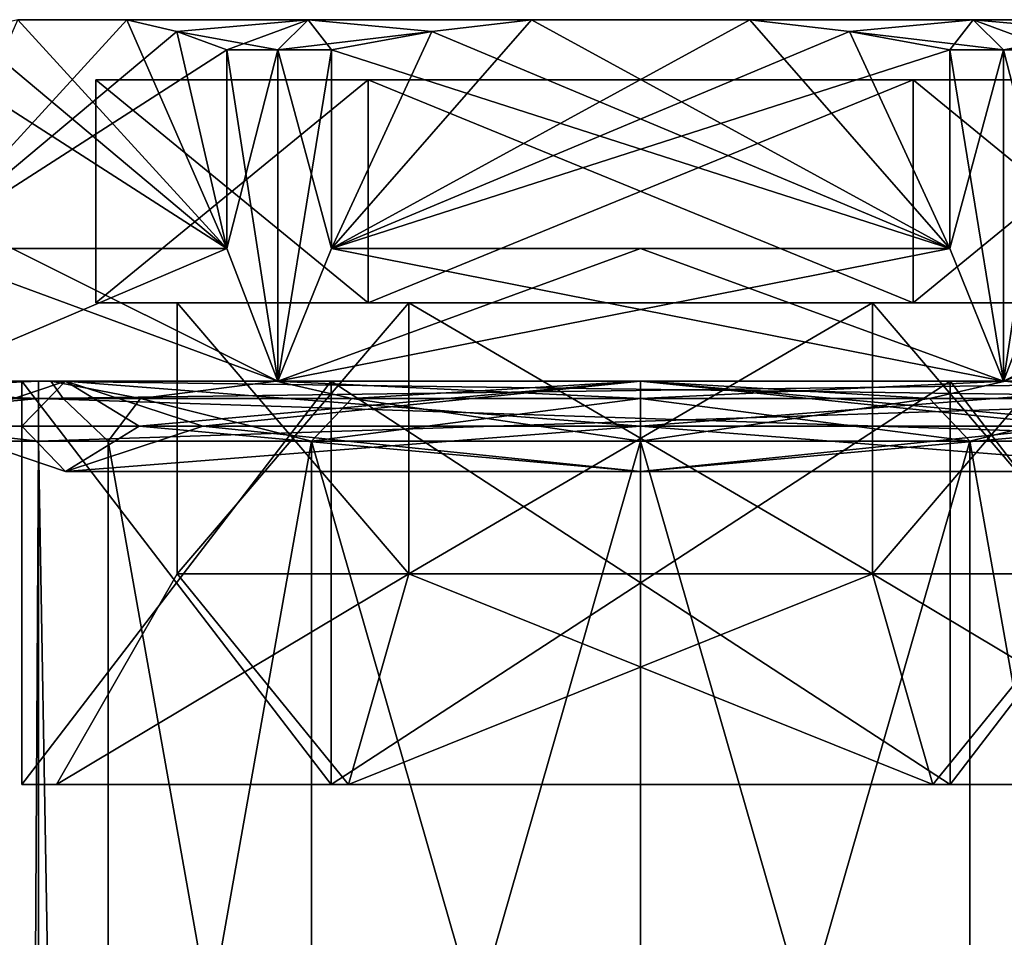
# Model space of a CAD drawing. Extents: x -250 to 250, y -697 to 625.
# Tile 227 of 256: x -235 to -219, y 610 to 625. Entities that reach past the tile are written whole.
import ezdxf

# ---------------------------------------------------------------- set-up
doc = ezdxf.new("R2010")
doc.units = 0
doc.header["$LTSCALE"] = 25.405557
for name, color, linetype in [('264', 7, 'CONTINUOUS'), ('265', 7, 'CONTINUOUS'), ('308', 7, 'CONTINUOUS'), ('309', 7, 'CONTINUOUS'), ('312', 7, 'CONTINUOUS'), ('313', 7, 'CONTINUOUS'), ('314', 7, 'CONTINUOUS'), ('355', 7, 'CONTINUOUS'), ('356', 7, 'CONTINUOUS'), ('357', 7, 'CONTINUOUS'), ('358', 7, 'CONTINUOUS'), ('4628', 7, 'CONTINUOUS'), ('4629', 7, 'CONTINUOUS'), ('4630', 7, 'CONTINUOUS'), ('4631', 7, 'CONTINUOUS'), ('4632', 7, 'CONTINUOUS'), ('4633', 7, 'CONTINUOUS'), ('4634', 7, 'CONTINUOUS'), ('4635', 7, 'CONTINUOUS'), ('4636', 7, 'CONTINUOUS'), ('4637', 7, 'CONTINUOUS'), ('4638', 7, 'CONTINUOUS'), ('4639', 7, 'CONTINUOUS'), ('4642', 7, 'CONTINUOUS'), ('4643', 7, 'CONTINUOUS'), ('4644', 7, 'CONTINUOUS'), ('4645', 7, 'CONTINUOUS'), ('4646', 7, 'CONTINUOUS'), ('4647', 7, 'CONTINUOUS'), ('4648', 7, 'CONTINUOUS'), ('4649', 7, 'CONTINUOUS'), ('4650', 7, 'CONTINUOUS'), ('4651', 7, 'CONTINUOUS'), ('4652', 7, 'CONTINUOUS'), ('4653', 7, 'CONTINUOUS'), ('4654', 7, 'CONTINUOUS')]:
    doc.layers.add(name, color=color, linetype=linetype)

msp = doc.modelspace()

# ---------------------------------------------------------------- linework, layer by layer
at = {"layer": '264', "color": 7, "linetype": 'CONTINUOUS'}
for points in [[(-235, -618.2, -15), (-235, 618.2, -15), (-213.5, -618.2, -15), (-235, -618.2, -15)], [(-213.5, -618.2, -15), (-235, 618.2, -15), (-213.5, 618.2, -15), (-213.5, -618.2, -15)]]:
    msp.add_3dface(points, dxfattribs=at)
at = {"layer": '265', "color": 7, "linetype": 'CONTINUOUS'}
for points in [[(-213.5, -618.2, 15), (-213.5, 618.2, 15), (-235, -618.2, 15), (-213.5, -618.2, 15)], [(-235, -618.2, 15), (-213.5, 618.2, 15), (-235, 618.2, 15), (-235, -618.2, 15)]]:
    msp.add_3dface(points, dxfattribs=at)
at = {"layer": '308', "color": 7, "linetype": 'CONTINUOUS'}
for points in [[(-242, 619.2, 12.124), (-235, 619.2, 14), (-242, 619.2, -12.124), (-242, 619.2, 12.124)], [(-242, 619.2, -12.124), (-235, 619.2, 14), (-235, 619.2, -14), (-242, 619.2, -12.124)], [(-235, 619.2, 14), (-213.5, 619.2, 14), (-225, 619.2, 10.3), (-235, 619.2, 14)], [(-235, 619.2, -14), (-235, 619.2, 14), (-234.796, 619.2, 3.183), (-235, 619.2, -14)], [(-234.796, 619.2, 3.183), (-235, 619.2, 14), (-231.054, 619.2, 8.333), (-234.796, 619.2, 3.183)], [(-231.054, 619.2, 8.333), (-235, 619.2, 14), (-225, 619.2, 10.3), (-231.054, 619.2, 8.333)], [(-213.5, 619.2, -14), (-235, 619.2, -14), (-218.946, 619.2, -8.333), (-213.5, 619.2, -14)], [(-225, 619.2, -10.3), (-235, 619.2, -14), (-231.054, 619.2, -8.333), (-225, 619.2, -10.3)], [(-235, 619.2, -14), (-225, 619.2, -10.3), (-218.946, 619.2, -8.333), (-235, 619.2, -14)], [(-231.054, 619.2, -8.333), (-235, 619.2, -14), (-234.796, 619.2, -3.183), (-231.054, 619.2, -8.333)], [(-234.796, 619.2, -3.183), (-235, 619.2, -14), (-234.796, 619.2, 3.183), (-234.796, 619.2, -3.183)], [(-225, 619.2, 10.3), (-213.5, 619.2, 14), (-218.946, 619.2, 8.333), (-225, 619.2, 10.3)]]:
    msp.add_3dface(points, dxfattribs=at)
at = {"layer": '309', "color": 7, "linetype": 'CONTINUOUS'}
for points in [[(-235, 618.2, -15), (-235, -618.2, -15), (-242.5, -618.2, -12.99), (-235, 618.2, -15)], [(-235, 618.2, -15), (-242.5, -618.2, -12.99), (-242.5, 618.2, -12.99), (-235, 618.2, -15)], [(-235, -618.2, 15), (-235, 618.2, 15), (-242.5, 618.2, 12.99), (-235, -618.2, 15)], [(-242.5, -618.2, 12.99), (-235, -618.2, 15), (-242.5, 618.2, 12.99), (-242.5, -618.2, 12.99)]]:
    msp.add_3dface(points, dxfattribs=at)
at = {"layer": '312', "color": 7, "linetype": 'CONTINUOUS'}
for points in [[(-213.5, 619.2, 14), (-235, 619.2, 14), (-235, 618.907, 14.707), (-213.5, 619.2, 14)], [(-213.5, 619.2, 14), (-235, 618.907, 14.707), (-213.5, 618.907, 14.707), (-213.5, 619.2, 14)], [(-235, 618.2, 15), (-213.5, 618.2, 15), (-213.5, 618.907, 14.707), (-235, 618.2, 15)], [(-235, 618.907, 14.707), (-235, 618.2, 15), (-213.5, 618.907, 14.707), (-235, 618.907, 14.707)]]:
    msp.add_3dface(points, dxfattribs=at)
at = {"layer": '313', "color": 7, "linetype": 'CONTINUOUS'}
for points in [[(-235, 619.2, 14), (-242, 619.2, 12.124), (-235, 618.907, 14.707), (-235, 619.2, 14)], [(-235, 618.907, 14.707), (-242, 619.2, 12.124), (-241.381, 618.907, 13.251), (-235, 618.907, 14.707)], [(-242, 619.2, -12.124), (-235, 619.2, -14), (-241.381, 618.907, -13.251), (-242, 619.2, -12.124)], [(-235, 619.2, -14), (-235, 618.907, -14.707), (-241.381, 618.907, -13.251), (-235, 619.2, -14)], [(-235, 618.2, -15), (-242.5, 618.2, -12.99), (-235, 618.907, -14.707), (-235, 618.2, -15)], [(-242.5, 618.2, 12.99), (-235, 618.2, 15), (-241.381, 618.907, 13.251), (-242.5, 618.2, 12.99)], [(-235, 618.907, -14.707), (-242.5, 618.2, -12.99), (-241.381, 618.907, -13.251), (-235, 618.907, -14.707)], [(-235, 618.2, 15), (-235, 618.907, 14.707), (-241.381, 618.907, 13.251), (-235, 618.2, 15)]]:
    msp.add_3dface(points, dxfattribs=at)
at = {"layer": '314', "color": 7, "linetype": 'CONTINUOUS'}
for points in [[(-235, 619.2, -14), (-213.5, 619.2, -14), (-213.5, 618.907, -14.707), (-235, 619.2, -14)], [(-235, 618.907, -14.707), (-235, 619.2, -14), (-213.5, 618.907, -14.707), (-235, 618.907, -14.707)], [(-213.5, 618.2, -15), (-235, 618.2, -15), (-235, 618.907, -14.707), (-213.5, 618.2, -15)], [(-213.5, 618.2, -15), (-235, 618.907, -14.707), (-213.5, 618.907, -14.707), (-213.5, 618.2, -15)]]:
    msp.add_3dface(points, dxfattribs=at)
at = {"layer": '355', "color": 7, "linetype": 'CONTINUOUS'}
for points in [[(-219.534, 599.2, 7.524), (-225, 599.2, 9.3), (-219.534, 618.2, 7.524), (-219.534, 599.2, 7.524)], [(-225, 599.2, 9.3), (-225, 618.2, 9.3), (-219.534, 618.2, 7.524), (-225, 599.2, 9.3)], [(-225, 599.2, -9.3), (-219.534, 599.2, -7.524), (-225, 618.2, -9.3), (-225, 599.2, -9.3)], [(-225, 618.2, -9.3), (-219.534, 599.2, -7.524), (-219.534, 618.2, -7.524), (-225, 618.2, -9.3)], [(-219.534, 599.2, -7.524), (-216.155, 599.2, -2.874), (-219.534, 618.2, -7.524), (-219.534, 599.2, -7.524)], [(-219.534, 618.2, -7.524), (-216.155, 599.2, -2.874), (-216.155, 618.2, -2.874), (-219.534, 618.2, -7.524)], [(-216.155, 599.2, 2.874), (-219.534, 599.2, 7.524), (-216.155, 618.2, 2.874), (-216.155, 599.2, 2.874)], [(-216.155, 618.2, 2.874), (-219.534, 599.2, 7.524), (-219.534, 618.2, 7.524), (-216.155, 618.2, 2.874)]]:
    msp.add_3dface(points, dxfattribs=at)
at = {"layer": '356', "color": 7, "linetype": 'CONTINUOUS'}
for points in [[(-230.466, 599.2, 7.524), (-233.845, 599.2, 2.874), (-230.466, 618.2, 7.524), (-230.466, 599.2, 7.524)], [(-233.845, 599.2, 2.874), (-233.845, 599.2, -2.874), (-233.845, 618.2, 2.874), (-233.845, 599.2, 2.874)], [(-230.466, 618.2, 7.524), (-233.845, 599.2, 2.874), (-233.845, 618.2, 2.874), (-230.466, 618.2, 7.524)], [(-233.845, 599.2, -2.874), (-230.466, 599.2, -7.524), (-233.845, 618.2, -2.874), (-233.845, 599.2, -2.874)], [(-233.845, 618.2, 2.874), (-233.845, 599.2, -2.874), (-233.845, 618.2, -2.874), (-233.845, 618.2, 2.874)], [(-233.845, 618.2, -2.874), (-230.466, 599.2, -7.524), (-230.466, 618.2, -7.524), (-233.845, 618.2, -2.874)], [(-225, 599.2, 9.3), (-230.466, 599.2, 7.524), (-225, 618.2, 9.3), (-225, 599.2, 9.3)], [(-225, 618.2, 9.3), (-230.466, 599.2, 7.524), (-230.466, 618.2, 7.524), (-225, 618.2, 9.3)], [(-230.466, 599.2, -7.524), (-225, 599.2, -9.3), (-230.466, 618.2, -7.524), (-230.466, 599.2, -7.524)], [(-225, 599.2, -9.3), (-225, 618.2, -9.3), (-230.466, 618.2, -7.524), (-225, 599.2, -9.3)]]:
    msp.add_3dface(points, dxfattribs=at)
at = {"layer": '357', "color": 7, "linetype": 'CONTINUOUS'}
for points in [[(-231.054, 619.2, -8.333), (-234.796, 619.2, -3.183), (-233.308, 618.907, -4.796), (-231.054, 619.2, -8.333)], [(-234.796, 619.2, -3.183), (-234.796, 619.2, 3.183), (-234.593, 618.907), (-234.796, 619.2, -3.183)], [(-233.308, 618.907, -4.796), (-234.796, 619.2, -3.183), (-234.593, 618.907), (-233.308, 618.907, -4.796)], [(-234.796, 619.2, 3.183), (-231.054, 619.2, 8.333), (-233.308, 618.907, 4.796), (-234.796, 619.2, 3.183)], [(-234.593, 618.907), (-234.796, 619.2, 3.183), (-233.308, 618.907, 4.796), (-234.593, 618.907)], [(-229.796, 618.907, -8.308), (-231.054, 619.2, -8.333), (-233.308, 618.907, -4.796), (-229.796, 618.907, -8.308)], [(-233.308, 618.907, 4.796), (-231.054, 619.2, 8.333), (-229.796, 618.907, 8.308), (-233.308, 618.907, 4.796)], [(-225, 619.2, -10.3), (-231.054, 619.2, -8.333), (-225, 618.907, -9.593), (-225, 619.2, -10.3)], [(-225, 618.907, -9.593), (-231.054, 619.2, -8.333), (-229.796, 618.907, -8.308), (-225, 618.907, -9.593)], [(-231.054, 619.2, 8.333), (-225, 619.2, 10.3), (-229.796, 618.907, 8.308), (-231.054, 619.2, 8.333)], [(-225, 619.2, 10.3), (-225, 618.907, 9.593), (-229.796, 618.907, 8.308), (-225, 619.2, 10.3)], [(-233.845, 618.2, 2.874), (-233.845, 618.2, -2.874), (-234.593, 618.907), (-233.845, 618.2, 2.874)], [(-233.845, 618.2, 2.874), (-234.593, 618.907), (-233.308, 618.907, 4.796), (-233.845, 618.2, 2.874)], [(-233.845, 618.2, -2.874), (-233.308, 618.907, -4.796), (-234.593, 618.907), (-233.845, 618.2, -2.874)], [(-230.466, 618.2, 7.524), (-233.845, 618.2, 2.874), (-233.308, 618.907, 4.796), (-230.466, 618.2, 7.524)], [(-233.845, 618.2, -2.874), (-230.466, 618.2, -7.524), (-233.308, 618.907, -4.796), (-233.845, 618.2, -2.874)], [(-230.466, 618.2, 7.524), (-233.308, 618.907, 4.796), (-229.796, 618.907, 8.308), (-230.466, 618.2, 7.524)], [(-230.466, 618.2, -7.524), (-229.796, 618.907, -8.308), (-233.308, 618.907, -4.796), (-230.466, 618.2, -7.524)], [(-225, 618.2, 9.3), (-230.466, 618.2, 7.524), (-225, 618.907, 9.593), (-225, 618.2, 9.3)], [(-230.466, 618.2, -7.524), (-225, 618.2, -9.3), (-229.796, 618.907, -8.308), (-230.466, 618.2, -7.524)], [(-225, 618.907, 9.593), (-230.466, 618.2, 7.524), (-229.796, 618.907, 8.308), (-225, 618.907, 9.593)], [(-225, 618.2, -9.3), (-225, 618.907, -9.593), (-229.796, 618.907, -8.308), (-225, 618.2, -9.3)]]:
    msp.add_3dface(points, dxfattribs=at)
at = {"layer": '358', "color": 7, "linetype": 'CONTINUOUS'}
for points in [[(-218.946, 619.2, -8.333), (-225, 619.2, -10.3), (-220.204, 618.907, -8.308), (-218.946, 619.2, -8.333)], [(-220.204, 618.907, -8.308), (-225, 619.2, -10.3), (-225, 618.907, -9.593), (-220.204, 618.907, -8.308)], [(-225, 619.2, 10.3), (-218.946, 619.2, 8.333), (-225, 618.907, 9.593), (-225, 619.2, 10.3)], [(-225, 618.907, 9.593), (-218.946, 619.2, 8.333), (-220.204, 618.907, 8.308), (-225, 618.907, 9.593)], [(-220.204, 618.907, 8.308), (-218.946, 619.2, 8.333), (-216.692, 618.907, 4.796), (-220.204, 618.907, 8.308)], [(-216.692, 618.907, -4.796), (-218.946, 619.2, -8.333), (-220.204, 618.907, -8.308), (-216.692, 618.907, -4.796)], [(-219.534, 618.2, 7.524), (-225, 618.2, 9.3), (-220.204, 618.907, 8.308), (-219.534, 618.2, 7.524)], [(-225, 618.2, 9.3), (-225, 618.907, 9.593), (-220.204, 618.907, 8.308), (-225, 618.2, 9.3)], [(-225, 618.2, -9.3), (-219.534, 618.2, -7.524), (-225, 618.907, -9.593), (-225, 618.2, -9.3)], [(-219.534, 618.2, -7.524), (-220.204, 618.907, -8.308), (-225, 618.907, -9.593), (-219.534, 618.2, -7.524)], [(-219.534, 618.2, -7.524), (-216.692, 618.907, -4.796), (-220.204, 618.907, -8.308), (-219.534, 618.2, -7.524)], [(-219.534, 618.2, 7.524), (-220.204, 618.907, 8.308), (-216.692, 618.907, 4.796), (-219.534, 618.2, 7.524)], [(-219.534, 618.2, -7.524), (-216.155, 618.2, -2.874), (-216.692, 618.907, -4.796), (-219.534, 618.2, -7.524)], [(-216.155, 618.2, 2.874), (-219.534, 618.2, 7.524), (-216.692, 618.907, 4.796), (-216.155, 618.2, 2.874)]]:
    msp.add_3dface(points, dxfattribs=at)
at = {"layer": '4628', "color": 7, "linetype": 'CONTINUOUS'}
for points in [[(-228.85, 616, 6.668), (-232.7, 616), (-228.85, 620.5, 6.668), (-228.85, 616, 6.668)], [(-228.85, 620.5, 6.668), (-232.7, 616), (-232.7, 620.5), (-228.85, 620.5, 6.668)], [(-221.15, 616, 6.668), (-228.85, 616, 6.668), (-221.15, 620.5, 6.668), (-221.15, 616, 6.668)], [(-221.15, 620.5, 6.668), (-228.85, 616, 6.668), (-228.85, 620.5, 6.668), (-221.15, 620.5, 6.668)], [(-217.3, 616), (-221.15, 616, 6.668), (-217.3, 620.5), (-217.3, 616)], [(-217.3, 620.5), (-221.15, 616, 6.668), (-221.15, 620.5, 6.668), (-217.3, 620.5)]]:
    msp.add_3dface(points, dxfattribs=at)
at = {"layer": '4629', "color": 7, "linetype": 'CONTINUOUS'}
for points in [[(-235.28, 612.5), (-230.14, 612.5, -8.903), (-234.7, 612.5), (-235.28, 612.5)], [(-230.14, 612.5, 8.903), (-235.28, 612.5), (-229.85, 612.5, 8.4), (-230.14, 612.5, 8.903)], [(-235.28, 612.5), (-234.7, 612.5), (-229.85, 612.5, 8.4), (-235.28, 612.5)], [(-234.7, 612.5), (-230.14, 612.5, -8.903), (-229.85, 612.5, -8.4), (-234.7, 612.5)], [(-230.14, 612.5, -8.903), (-219.86, 612.5, -8.903), (-220.15, 612.5, -8.4), (-230.14, 612.5, -8.903)], [(-229.85, 612.5, -8.4), (-230.14, 612.5, -8.903), (-220.15, 612.5, -8.4), (-229.85, 612.5, -8.4)], [(-219.86, 612.5, 8.903), (-230.14, 612.5, 8.903), (-229.85, 612.5, 8.4), (-219.86, 612.5, 8.903)], [(-220.15, 612.5, 8.4), (-219.86, 612.5, 8.903), (-229.85, 612.5, 8.4), (-220.15, 612.5, 8.4)], [(-219.86, 612.5, -8.903), (-214.72, 612.5), (-220.15, 612.5, -8.4), (-219.86, 612.5, -8.903)], [(-220.15, 612.5, -8.4), (-214.72, 612.5), (-215.3, 612.5), (-220.15, 612.5, -8.4)], [(-215.3, 612.5), (-219.86, 612.5, 8.903), (-220.15, 612.5, 8.4), (-215.3, 612.5)], [(-214.72, 612.5), (-219.86, 612.5, 8.903), (-215.3, 612.5), (-214.72, 612.5)]]:
    msp.add_3dface(points, dxfattribs=at)
at = {"layer": '4630', "color": 7, "linetype": 'CONTINUOUS'}
for points in [[(-235.28, 612.5), (-230.14, 612.5, 8.903), (-235.28, 619.2), (-235.28, 612.5)], [(-235.28, 619.2), (-230.14, 612.5, 8.903), (-230.14, 619.2, 8.903), (-235.28, 619.2)], [(-230.14, 612.5, 8.903), (-219.86, 612.5, 8.903), (-230.14, 619.2, 8.903), (-230.14, 612.5, 8.903)], [(-230.14, 619.2, 8.903), (-219.86, 612.5, 8.903), (-219.86, 619.2, 8.903), (-230.14, 619.2, 8.903)], [(-219.86, 612.5, 8.903), (-214.72, 612.5), (-219.86, 619.2, 8.903), (-219.86, 612.5, 8.903)], [(-219.86, 619.2, 8.903), (-214.72, 612.5), (-214.72, 619.2), (-219.86, 619.2, 8.903)]]:
    msp.add_3dface(points, dxfattribs=at)
at = {"layer": '4631', "color": 7, "linetype": 'CONTINUOUS'}
for points in [[(-235.28, 619.2), (-230.14, 619.2, 8.903), (-237.05, 619.2), (-235.28, 619.2)], [(-231.025, 619.2, -10.436), (-235.28, 619.2), (-237.05, 619.2), (-231.025, 619.2, -10.436)], [(-237.05, 619.2), (-230.14, 619.2, 8.903), (-231.025, 619.2, 10.436), (-237.05, 619.2)], [(-235.28, 619.2), (-231.025, 619.2, -10.436), (-230.14, 619.2, -8.903), (-235.28, 619.2)], [(-231.025, 619.2, 10.436), (-230.14, 619.2, 8.903), (-218.975, 619.2, 10.436), (-231.025, 619.2, 10.436)], [(-231.025, 619.2, -10.436), (-218.975, 619.2, -10.436), (-219.86, 619.2, -8.903), (-231.025, 619.2, -10.436)], [(-230.14, 619.2, -8.903), (-231.025, 619.2, -10.436), (-219.86, 619.2, -8.903), (-230.14, 619.2, -8.903)], [(-230.14, 619.2, 8.903), (-219.86, 619.2, 8.903), (-218.975, 619.2, 10.436), (-230.14, 619.2, 8.903)], [(-219.86, 619.2, 8.903), (-214.72, 619.2), (-218.975, 619.2, 10.436), (-219.86, 619.2, 8.903)], [(-212.95, 619.2), (-214.72, 619.2), (-219.86, 619.2, -8.903), (-212.95, 619.2)], [(-218.975, 619.2, -10.436), (-212.95, 619.2), (-219.86, 619.2, -8.903), (-218.975, 619.2, -10.436)], [(-214.72, 619.2), (-212.95, 619.2), (-218.975, 619.2, 10.436), (-214.72, 619.2)]]:
    msp.add_3dface(points, dxfattribs=at)
at = {"layer": '4632', "color": 7, "linetype": 'CONTINUOUS'}
for points in [[(-231.871, 621.4, 9.899), (-231.025, 619.2, 10.436), (-231.871, 624.7, 9.899), (-231.871, 621.4, 9.899)], [(-231.871, 624.7, 9.899), (-231.025, 619.2, 10.436), (-231.025, 624.7, 10.436), (-231.871, 624.7, 9.899)], [(-231.025, 624.7, 10.436), (-231.025, 619.2, 10.436), (-230.137, 621.4, 10.9), (-231.025, 624.7, 10.436)], [(-230.137, 624.7, 10.9), (-231.025, 624.7, 10.436), (-230.137, 621.4, 10.9), (-230.137, 624.7, 10.9)], [(-219.863, 621.4, 10.9), (-218.975, 619.2, 10.436), (-219.863, 624.7, 10.9), (-219.863, 621.4, 10.9)], [(-219.863, 624.7, 10.9), (-218.975, 619.2, 10.436), (-218.975, 624.7, 10.436), (-219.863, 624.7, 10.9)], [(-218.975, 624.7, 10.436), (-218.975, 619.2, 10.436), (-218.129, 621.4, 9.899), (-218.975, 624.7, 10.436)], [(-218.129, 624.7, 9.899), (-218.975, 624.7, 10.436), (-218.129, 621.4, 9.899), (-218.129, 624.7, 9.899)], [(-237.05, 619.2), (-231.025, 619.2, 10.436), (-237.008, 621.4, 1.001), (-237.05, 619.2)], [(-237.008, 621.4, 1.001), (-231.025, 619.2, 10.436), (-235.436, 621.4, 6.025), (-237.008, 621.4, 1.001)], [(-235.436, 621.4, 6.025), (-231.025, 619.2, 10.436), (-231.871, 621.4, 9.899), (-235.436, 621.4, 6.025)], [(-231.025, 619.2, 10.436), (-218.975, 619.2, 10.436), (-230.137, 621.4, 10.9), (-231.025, 619.2, 10.436)], [(-230.137, 621.4, 10.9), (-218.975, 619.2, 10.436), (-225, 621.4, 12.05), (-230.137, 621.4, 10.9)], [(-225, 621.4, 12.05), (-218.975, 619.2, 10.436), (-219.863, 621.4, 10.9), (-225, 621.4, 12.05)], [(-218.975, 619.2, 10.436), (-212.95, 619.2), (-218.129, 621.4, 9.899), (-218.975, 619.2, 10.436)]]:
    msp.add_3dface(points, dxfattribs=at)
at = {"layer": '4633', "color": 7, "linetype": 'CONTINUOUS'}
for points in [[(-235.347, 625.2, 3.879), (-233.532, 625.2, 7.021), (-235.347, 625.2, -3.879), (-235.347, 625.2, 3.879)], [(-235.347, 625.2, -3.879), (-233.532, 625.2, 7.021), (-233.532, 625.2, -7.021), (-235.347, 625.2, -3.879)], [(-233.532, 625.2, 7.021), (-230.525, 625.2, 9.57), (-233.532, 625.2, -7.021), (-233.532, 625.2, 7.021)], [(-233.532, 625.2, -7.021), (-230.525, 625.2, 9.57), (-230.525, 625.2, -9.57), (-233.532, 625.2, -7.021)], [(-230.525, 625.2, 9.57), (-226.815, 625.2, 10.9), (-230.525, 625.2, -9.57), (-230.525, 625.2, 9.57)], [(-230.525, 625.2, -9.57), (-226.815, 625.2, 10.9), (-226.815, 625.2, -10.9), (-230.525, 625.2, -9.57)], [(-226.815, 625.2, 10.9), (-223.185, 625.2, 10.9), (-226.815, 625.2, -10.9), (-226.815, 625.2, 10.9)], [(-226.815, 625.2, -10.9), (-223.185, 625.2, 10.9), (-223.185, 625.2, -10.9), (-226.815, 625.2, -10.9)], [(-223.185, 625.2, 10.9), (-219.475, 625.2, 9.57), (-223.185, 625.2, -10.9), (-223.185, 625.2, 10.9)], [(-223.185, 625.2, -10.9), (-219.475, 625.2, 9.57), (-219.475, 625.2, -9.57), (-223.185, 625.2, -10.9)], [(-219.475, 625.2, 9.57), (-216.468, 625.2, 7.021), (-219.475, 625.2, -9.57), (-219.475, 625.2, 9.57)], [(-219.475, 625.2, -9.57), (-216.468, 625.2, 7.021), (-216.468, 625.2, -7.021), (-219.475, 625.2, -9.57)]]:
    msp.add_3dface(points, dxfattribs=at)
at = {"layer": '4634', "color": 7, "linetype": 'CONTINUOUS'}
for points in [[(-229.525, 624.2, -7.838), (-215.95, 624.2), (-234.05, 624.2), (-229.525, 624.2, -7.838)], [(-234.05, 624.2), (-215.95, 624.2), (-220.475, 624.2, 7.838), (-234.05, 624.2)], [(-229.525, 624.2, 7.838), (-234.05, 624.2), (-220.475, 624.2, 7.838), (-229.525, 624.2, 7.838)], [(-220.475, 624.2, -7.838), (-215.95, 624.2), (-229.525, 624.2, -7.838), (-220.475, 624.2, -7.838)]]:
    msp.add_3dface(points, dxfattribs=at)
at = {"layer": '4635', "color": 7, "linetype": 'CONTINUOUS'}
for points in [[(-232.7, 620.5), (-232.7, 616), (-228.85, 616, -6.668), (-232.7, 620.5)], [(-228.85, 620.5, -6.668), (-232.7, 620.5), (-228.85, 616, -6.668), (-228.85, 620.5, -6.668)], [(-221.15, 620.5, -6.668), (-228.85, 620.5, -6.668), (-221.15, 616, -6.668), (-221.15, 620.5, -6.668)], [(-221.15, 616, -6.668), (-228.85, 620.5, -6.668), (-228.85, 616, -6.668), (-221.15, 616, -6.668)], [(-217.3, 616), (-217.3, 620.5), (-221.15, 620.5, -6.668), (-217.3, 616)], [(-217.3, 616), (-221.15, 620.5, -6.668), (-221.15, 616, -6.668), (-217.3, 616)]]:
    msp.add_3dface(points, dxfattribs=at)
at = {"layer": '4636', "color": 7, "linetype": 'CONTINUOUS'}
for points in [[(-230.14, 612.5, -8.903), (-235.28, 612.5), (-230.14, 619.2, -8.903), (-230.14, 612.5, -8.903)], [(-235.28, 612.5), (-235.28, 619.2), (-230.14, 619.2, -8.903), (-235.28, 612.5)], [(-219.86, 612.5, -8.903), (-230.14, 612.5, -8.903), (-219.86, 619.2, -8.903), (-219.86, 612.5, -8.903)], [(-230.14, 612.5, -8.903), (-230.14, 619.2, -8.903), (-219.86, 619.2, -8.903), (-230.14, 612.5, -8.903)], [(-214.72, 612.5), (-219.86, 612.5, -8.903), (-214.72, 619.2), (-214.72, 612.5)], [(-214.72, 619.2), (-219.86, 612.5, -8.903), (-219.86, 619.2, -8.903), (-214.72, 619.2)]]:
    msp.add_3dface(points, dxfattribs=at)
at = {"layer": '4637', "color": 7, "linetype": 'CONTINUOUS'}
for points in [[(-231.025, 624.7, -10.436), (-231.025, 619.2, -10.436), (-231.871, 621.4, -9.899), (-231.025, 624.7, -10.436)], [(-231.871, 624.7, -9.899), (-231.025, 624.7, -10.436), (-231.871, 621.4, -9.899), (-231.871, 624.7, -9.899)], [(-230.137, 621.4, -10.9), (-231.025, 619.2, -10.436), (-230.137, 624.7, -10.9), (-230.137, 621.4, -10.9)], [(-230.137, 624.7, -10.9), (-231.025, 619.2, -10.436), (-231.025, 624.7, -10.436), (-230.137, 624.7, -10.9)], [(-218.975, 624.7, -10.436), (-218.975, 619.2, -10.436), (-219.863, 621.4, -10.9), (-218.975, 624.7, -10.436)], [(-219.863, 624.7, -10.9), (-218.975, 624.7, -10.436), (-219.863, 621.4, -10.9), (-219.863, 624.7, -10.9)], [(-218.129, 621.4, -9.899), (-218.975, 619.2, -10.436), (-218.129, 624.7, -9.899), (-218.129, 621.4, -9.899)], [(-218.129, 624.7, -9.899), (-218.975, 619.2, -10.436), (-218.975, 624.7, -10.436), (-218.129, 624.7, -9.899)], [(-231.025, 619.2, -10.436), (-237.05, 619.2), (-231.871, 621.4, -9.899), (-231.025, 619.2, -10.436)], [(-231.871, 621.4, -9.899), (-237.05, 619.2), (-235.436, 621.4, -6.025), (-231.871, 621.4, -9.899)], [(-218.975, 619.2, -10.436), (-231.025, 619.2, -10.436), (-219.863, 621.4, -10.9), (-218.975, 619.2, -10.436)], [(-219.863, 621.4, -10.9), (-231.025, 619.2, -10.436), (-225, 621.4, -12.05), (-219.863, 621.4, -10.9)], [(-225, 621.4, -12.05), (-231.025, 619.2, -10.436), (-230.137, 621.4, -10.9), (-225, 621.4, -12.05)], [(-212.95, 619.2), (-218.975, 619.2, -10.436), (-212.992, 621.4, -1.001), (-212.95, 619.2)], [(-212.992, 621.4, -1.001), (-218.975, 619.2, -10.436), (-214.564, 621.4, -6.025), (-212.992, 621.4, -1.001)], [(-214.564, 621.4, -6.025), (-218.975, 619.2, -10.436), (-218.129, 621.4, -9.899), (-214.564, 621.4, -6.025)]]:
    msp.add_3dface(points, dxfattribs=at)
at = {"layer": '4638', "color": 7, "linetype": 'CONTINUOUS'}
for points in [[(-237.008, 621.4, 1.001), (-235.436, 621.4, 6.025), (-231.871, 621.4, 9.899), (-237.008, 621.4, 1.001)], [(-231.871, 621.4, -9.899), (-235.436, 621.4, -6.025), (-237.008, 621.4, -1.001), (-231.871, 621.4, -9.899)], [(-230.137, 621.4, 10.9), (-225, 621.4, 12.05), (-219.863, 621.4, 10.9), (-230.137, 621.4, 10.9)], [(-219.863, 621.4, -10.9), (-225, 621.4, -12.05), (-230.137, 621.4, -10.9), (-219.863, 621.4, -10.9)]]:
    msp.add_3dface(points, dxfattribs=at)
at = {"layer": '4639', "color": 7, "linetype": 'CONTINUOUS'}
for points in [[(-226.815, 625.2, -10.9), (-223.185, 625.2, -10.9), (-230.137, 621.4, -10.9), (-226.815, 625.2, -10.9)], [(-226.815, 625.2, -10.9), (-230.137, 621.4, -10.9), (-228.468, 625.006, -10.9), (-226.815, 625.2, -10.9)], [(-230.137, 621.4, -10.9), (-223.185, 625.2, -10.9), (-221.532, 625.006, -10.9), (-230.137, 621.4, -10.9)], [(-219.863, 624.7, -10.9), (-230.137, 621.4, -10.9), (-221.532, 625.006, -10.9), (-219.863, 624.7, -10.9)], [(-230.137, 621.4, -10.9), (-230.137, 624.7, -10.9), (-228.468, 625.006, -10.9), (-230.137, 621.4, -10.9)], [(-219.863, 624.7, -10.9), (-219.863, 621.4, -10.9), (-230.137, 621.4, -10.9), (-219.863, 624.7, -10.9)]]:
    msp.add_3dface(points, dxfattribs=at)
at = {"layer": '4642', "color": 7, "linetype": 'CONTINUOUS'}
for points in [[(-219.863, 621.4, 10.9), (-226.815, 625.2, 10.9), (-228.468, 625.006, 10.9), (-219.863, 621.4, 10.9)], [(-219.863, 621.4, 10.9), (-223.185, 625.2, 10.9), (-226.815, 625.2, 10.9), (-219.863, 621.4, 10.9)], [(-223.185, 625.2, 10.9), (-219.863, 621.4, 10.9), (-221.532, 625.006, 10.9), (-223.185, 625.2, 10.9)], [(-230.137, 624.7, 10.9), (-219.863, 621.4, 10.9), (-228.468, 625.006, 10.9), (-230.137, 624.7, 10.9)], [(-219.863, 621.4, 10.9), (-219.863, 624.7, 10.9), (-221.532, 625.006, 10.9), (-219.863, 621.4, 10.9)], [(-230.137, 624.7, 10.9), (-230.137, 621.4, 10.9), (-219.863, 621.4, 10.9), (-230.137, 624.7, 10.9)]]:
    msp.add_3dface(points, dxfattribs=at)
at = {"layer": '4643', "color": 7, "linetype": 'CONTINUOUS'}
for points in [[(-231.871, 621.4, 9.899), (-235.347, 625.2, 3.879), (-236.174, 625.006, 2.446), (-231.871, 621.4, 9.899)], [(-231.871, 621.4, 9.899), (-233.532, 625.2, 7.021), (-235.347, 625.2, 3.879), (-231.871, 621.4, 9.899)], [(-233.532, 625.2, 7.021), (-231.871, 621.4, 9.899), (-232.706, 625.006, 8.454), (-233.532, 625.2, 7.021)], [(-237.008, 624.7, 1.001), (-231.871, 621.4, 9.899), (-236.174, 625.006, 2.446), (-237.008, 624.7, 1.001)], [(-231.871, 621.4, 9.899), (-231.871, 624.7, 9.899), (-232.706, 625.006, 8.454), (-231.871, 621.4, 9.899)], [(-237.008, 624.7, 1.001), (-237.008, 621.4, 1.001), (-231.871, 621.4, 9.899), (-237.008, 624.7, 1.001)]]:
    msp.add_3dface(points, dxfattribs=at)
at = {"layer": '4644', "color": 7, "linetype": 'CONTINUOUS'}
for points in [[(-235.347, 625.2, -3.879), (-233.532, 625.2, -7.021), (-237.008, 621.4, -1.001), (-235.347, 625.2, -3.879)], [(-237.008, 621.4, -1.001), (-233.532, 625.2, -7.021), (-232.706, 625.006, -8.454), (-237.008, 621.4, -1.001)], [(-231.871, 624.7, -9.899), (-237.008, 621.4, -1.001), (-232.706, 625.006, -8.454), (-231.871, 624.7, -9.899)], [(-231.871, 624.7, -9.899), (-231.871, 621.4, -9.899), (-237.008, 621.4, -1.001), (-231.871, 624.7, -9.899)]]:
    msp.add_3dface(points, dxfattribs=at)
at = {"layer": '4645', "color": 7, "linetype": 'CONTINUOUS'}
for points in [[(-232.7, 616), (-234.7, 612.5), (-229.85, 612.5, -8.4), (-232.7, 616)], [(-232.7, 616), (-229.85, 612.5, -8.4), (-228.85, 616, -6.668), (-232.7, 616)], [(-229.85, 612.5, -8.4), (-220.15, 612.5, -8.4), (-228.85, 616, -6.668), (-229.85, 612.5, -8.4)], [(-220.15, 612.5, -8.4), (-221.15, 616, -6.668), (-228.85, 616, -6.668), (-220.15, 612.5, -8.4)], [(-215.3, 612.5), (-217.3, 616), (-221.15, 616, -6.668), (-215.3, 612.5)], [(-220.15, 612.5, -8.4), (-215.3, 612.5), (-221.15, 616, -6.668), (-220.15, 612.5, -8.4)]]:
    msp.add_3dface(points, dxfattribs=at)
at = {"layer": '4646', "color": 7, "linetype": 'CONTINUOUS'}
for points in [[(-232.7, 616), (-228.85, 616, 6.668), (-234.7, 612.5), (-232.7, 616)], [(-234.7, 612.5), (-228.85, 616, 6.668), (-229.85, 612.5, 8.4), (-234.7, 612.5)], [(-228.85, 616, 6.668), (-221.15, 616, 6.668), (-229.85, 612.5, 8.4), (-228.85, 616, 6.668)], [(-221.15, 616, 6.668), (-220.15, 612.5, 8.4), (-229.85, 612.5, 8.4), (-221.15, 616, 6.668)], [(-221.15, 616, 6.668), (-217.3, 616), (-220.15, 612.5, 8.4), (-221.15, 616, 6.668)], [(-217.3, 616), (-215.3, 612.5), (-220.15, 612.5, 8.4), (-217.3, 616)]]:
    msp.add_3dface(points, dxfattribs=at)
at = {"layer": '4647', "color": 7, "linetype": 'CONTINUOUS'}
for points in [[(-234.05, 624.2), (-229.525, 624.2, 7.838), (-234.05, 620.5), (-234.05, 624.2)], [(-234.05, 620.5), (-229.525, 624.2, 7.838), (-229.525, 620.5, 7.838), (-234.05, 620.5)], [(-229.525, 624.2, 7.838), (-220.475, 624.2, 7.838), (-229.525, 620.5, 7.838), (-229.525, 624.2, 7.838)], [(-229.525, 620.5, 7.838), (-220.475, 624.2, 7.838), (-220.475, 620.5, 7.838), (-229.525, 620.5, 7.838)], [(-220.475, 624.2, 7.838), (-215.95, 624.2), (-220.475, 620.5, 7.838), (-220.475, 624.2, 7.838)], [(-220.475, 620.5, 7.838), (-215.95, 624.2), (-215.95, 620.5), (-220.475, 620.5, 7.838)]]:
    msp.add_3dface(points, dxfattribs=at)
at = {"layer": '4648', "color": 7, "linetype": 'CONTINUOUS'}
for points in [[(-232.7, 620.5), (-234.05, 620.5), (-229.525, 620.5, 7.838), (-232.7, 620.5)], [(-234.05, 620.5), (-232.7, 620.5), (-228.85, 620.5, -6.668), (-234.05, 620.5)], [(-229.525, 620.5, -7.838), (-234.05, 620.5), (-228.85, 620.5, -6.668), (-229.525, 620.5, -7.838)], [(-228.85, 620.5, 6.668), (-232.7, 620.5), (-229.525, 620.5, 7.838), (-228.85, 620.5, 6.668)], [(-221.15, 620.5, 6.668), (-228.85, 620.5, 6.668), (-229.525, 620.5, 7.838), (-221.15, 620.5, 6.668)], [(-221.15, 620.5, 6.668), (-229.525, 620.5, 7.838), (-220.475, 620.5, 7.838), (-221.15, 620.5, 6.668)], [(-220.475, 620.5, -7.838), (-229.525, 620.5, -7.838), (-228.85, 620.5, -6.668), (-220.475, 620.5, -7.838)], [(-221.15, 620.5, -6.668), (-220.475, 620.5, -7.838), (-228.85, 620.5, -6.668), (-221.15, 620.5, -6.668)], [(-217.3, 620.5), (-221.15, 620.5, 6.668), (-215.95, 620.5), (-217.3, 620.5)], [(-217.3, 620.5), (-220.475, 620.5, -7.838), (-221.15, 620.5, -6.668), (-217.3, 620.5)], [(-221.15, 620.5, 6.668), (-220.475, 620.5, 7.838), (-215.95, 620.5), (-221.15, 620.5, 6.668)], [(-217.3, 620.5), (-215.95, 620.5), (-220.475, 620.5, -7.838), (-217.3, 620.5)]]:
    msp.add_3dface(points, dxfattribs=at)
at = {"layer": '4649', "color": 7, "linetype": 'CONTINUOUS'}
for points in [[(-229.525, 624.2, -7.838), (-234.05, 624.2), (-229.525, 620.5, -7.838), (-229.525, 624.2, -7.838)], [(-234.05, 624.2), (-234.05, 620.5), (-229.525, 620.5, -7.838), (-234.05, 624.2)], [(-220.475, 624.2, -7.838), (-229.525, 624.2, -7.838), (-220.475, 620.5, -7.838), (-220.475, 624.2, -7.838)], [(-229.525, 624.2, -7.838), (-229.525, 620.5, -7.838), (-220.475, 620.5, -7.838), (-229.525, 624.2, -7.838)], [(-215.95, 624.2), (-220.475, 624.2, -7.838), (-215.95, 620.5), (-215.95, 624.2)], [(-215.95, 620.5), (-220.475, 624.2, -7.838), (-220.475, 620.5, -7.838), (-215.95, 620.5)]]:
    msp.add_3dface(points, dxfattribs=at)
at = {"layer": '4650', "color": 7, "linetype": 'CONTINUOUS'}
for points in [[(-230.525, 625.2, 9.57), (-233.532, 625.2, 7.021), (-232.706, 625.006, 8.454), (-230.525, 625.2, 9.57)], [(-233.532, 625.2, -7.021), (-230.525, 625.2, -9.57), (-232.706, 625.006, -8.454), (-233.532, 625.2, -7.021)], [(-231.025, 624.7, 10.436), (-230.525, 625.2, 9.57), (-232.706, 625.006, 8.454), (-231.025, 624.7, 10.436)], [(-230.525, 625.2, -9.57), (-231.871, 624.7, -9.899), (-232.706, 625.006, -8.454), (-230.525, 625.2, -9.57)], [(-230.525, 625.2, -9.57), (-231.025, 624.7, -10.436), (-231.871, 624.7, -9.899), (-230.525, 625.2, -9.57)], [(-231.025, 624.7, 10.436), (-230.137, 624.7, 10.9), (-230.525, 625.2, 9.57), (-231.025, 624.7, 10.436)], [(-231.025, 624.7, -10.436), (-230.525, 625.2, -9.57), (-228.468, 625.006, -10.9), (-231.025, 624.7, -10.436)], [(-230.525, 625.2, 9.57), (-230.137, 624.7, 10.9), (-228.468, 625.006, 10.9), (-230.525, 625.2, 9.57)], [(-226.815, 625.2, 10.9), (-230.525, 625.2, 9.57), (-228.468, 625.006, 10.9), (-226.815, 625.2, 10.9)], [(-230.525, 625.2, -9.57), (-226.815, 625.2, -10.9), (-228.468, 625.006, -10.9), (-230.525, 625.2, -9.57)], [(-219.475, 625.2, 9.57), (-223.185, 625.2, 10.9), (-221.532, 625.006, 10.9), (-219.475, 625.2, 9.57)], [(-223.185, 625.2, -10.9), (-219.475, 625.2, -9.57), (-221.532, 625.006, -10.9), (-223.185, 625.2, -10.9)], [(-218.975, 624.7, 10.436), (-219.475, 625.2, 9.57), (-221.532, 625.006, 10.9), (-218.975, 624.7, 10.436)], [(-219.475, 625.2, -9.57), (-219.863, 624.7, -10.9), (-221.532, 625.006, -10.9), (-219.475, 625.2, -9.57)], [(-219.475, 625.2, -9.57), (-218.975, 624.7, -10.436), (-219.863, 624.7, -10.9), (-219.475, 625.2, -9.57)], [(-218.975, 624.7, 10.436), (-218.129, 624.7, 9.899), (-219.475, 625.2, 9.57), (-218.975, 624.7, 10.436)], [(-219.475, 625.2, 9.57), (-218.129, 624.7, 9.899), (-217.295, 625.006, 8.454), (-219.475, 625.2, 9.57)], [(-216.468, 625.2, 7.021), (-219.475, 625.2, 9.57), (-217.295, 625.006, 8.454), (-216.468, 625.2, 7.021)], [(-219.475, 625.2, -9.57), (-216.468, 625.2, -7.021), (-217.295, 625.006, -8.454), (-219.475, 625.2, -9.57)], [(-218.975, 624.7, -10.436), (-219.475, 625.2, -9.57), (-217.295, 625.006, -8.454), (-218.975, 624.7, -10.436)], [(-231.871, 624.7, 9.899), (-231.025, 624.7, 10.436), (-232.706, 625.006, 8.454), (-231.871, 624.7, 9.899)], [(-230.137, 624.7, -10.9), (-231.025, 624.7, -10.436), (-228.468, 625.006, -10.9), (-230.137, 624.7, -10.9)], [(-219.863, 624.7, 10.9), (-218.975, 624.7, 10.436), (-221.532, 625.006, 10.9), (-219.863, 624.7, 10.9)], [(-218.129, 624.7, -9.899), (-218.975, 624.7, -10.436), (-217.295, 625.006, -8.454), (-218.129, 624.7, -9.899)]]:
    msp.add_3dface(points, dxfattribs=at)
at = {"layer": '4651', "color": 7, "linetype": 'CONTINUOUS'}
for points in [[(-225, 618.45, 11.78), (-216.67, 618.45, 8.33), (-225, 619.2, 11.03), (-225, 618.45, 11.78)], [(-225, 619.2, 11.03), (-216.67, 618.45, 8.33), (-215.448, 619.2, 5.515), (-225, 619.2, 11.03)], [(-216.67, 618.45, -8.33), (-225, 618.45, -11.78), (-215.448, 619.2, -5.515), (-216.67, 618.45, -8.33)], [(-225, 618.45, -11.78), (-225, 619.2, -11.03), (-215.448, 619.2, -5.515), (-225, 618.45, -11.78)], [(-215.448, 617.7, -5.515), (-225, 617.7, -11.03), (-216.67, 618.45, -8.33), (-215.448, 617.7, -5.515)], [(-216.67, 618.45, -8.33), (-225, 617.7, -11.03), (-225, 618.45, -11.78), (-216.67, 618.45, -8.33)], [(-225, 617.7, 11.03), (-215.448, 617.7, 5.515), (-225, 618.45, 11.78), (-225, 617.7, 11.03)], [(-225, 618.45, 11.78), (-215.448, 617.7, 5.515), (-216.67, 618.45, 8.33), (-225, 618.45, 11.78)]]:
    msp.add_3dface(points, dxfattribs=at)
at = {"layer": '4652', "color": 7, "linetype": 'CONTINUOUS'}
for points in [[(-215.448, 619.2, -5.515), (-225, 619.2, -11.03), (-217.731, 618.45, -7.269), (-215.448, 619.2, -5.515)], [(-217.731, 618.45, -7.269), (-225, 619.2, -11.03), (-225, 618.45, -10.28), (-217.731, 618.45, -7.269)], [(-225, 619.2, 11.03), (-215.448, 619.2, 5.515), (-225, 618.45, 10.28), (-225, 619.2, 11.03)], [(-225, 618.45, 10.28), (-215.448, 619.2, 5.515), (-217.731, 618.45, 7.269), (-225, 618.45, 10.28)], [(-225, 617.7, -11.03), (-215.448, 617.7, -5.515), (-225, 618.45, -10.28), (-225, 617.7, -11.03)], [(-215.448, 617.7, -5.515), (-217.731, 618.45, -7.269), (-225, 618.45, -10.28), (-215.448, 617.7, -5.515)], [(-215.448, 617.7, 5.515), (-225, 617.7, 11.03), (-217.731, 618.45, 7.269), (-215.448, 617.7, 5.515)], [(-225, 617.7, 11.03), (-225, 618.45, 10.28), (-217.731, 618.45, 7.269), (-225, 617.7, 11.03)]]:
    msp.add_3dface(points, dxfattribs=at)
at = {"layer": '4653', "color": 7, "linetype": 'CONTINUOUS'}
for points in [[(-233.33, 618.45, -8.33), (-236.78, 618.45), (-234.552, 619.2, -5.515), (-233.33, 618.45, -8.33)], [(-236.78, 618.45), (-233.33, 618.45, 8.33), (-234.552, 619.2, 5.515), (-236.78, 618.45)], [(-234.552, 619.2, -5.515), (-236.78, 618.45), (-234.552, 619.2, 5.515), (-234.552, 619.2, -5.515)], [(-225, 618.45, 11.78), (-225, 619.2, 11.03), (-234.552, 619.2, 5.515), (-225, 618.45, 11.78)], [(-233.33, 618.45, 8.33), (-225, 618.45, 11.78), (-234.552, 619.2, 5.515), (-233.33, 618.45, 8.33)], [(-225, 619.2, -11.03), (-233.33, 618.45, -8.33), (-234.552, 619.2, -5.515), (-225, 619.2, -11.03)], [(-225, 619.2, -11.03), (-225, 618.45, -11.78), (-233.33, 618.45, -8.33), (-225, 619.2, -11.03)], [(-236.78, 618.45), (-233.33, 618.45, -8.33), (-234.552, 617.7, -5.515), (-236.78, 618.45)], [(-233.33, 618.45, 8.33), (-236.78, 618.45), (-234.552, 617.7, 5.515), (-233.33, 618.45, 8.33)], [(-234.552, 617.7, 5.515), (-236.78, 618.45), (-234.552, 617.7, -5.515), (-234.552, 617.7, 5.515)], [(-225, 618.45, -11.78), (-225, 617.7, -11.03), (-234.552, 617.7, -5.515), (-225, 618.45, -11.78)], [(-225, 617.7, 11.03), (-233.33, 618.45, 8.33), (-234.552, 617.7, 5.515), (-225, 617.7, 11.03)], [(-233.33, 618.45, -8.33), (-225, 618.45, -11.78), (-234.552, 617.7, -5.515), (-233.33, 618.45, -8.33)], [(-225, 617.7, 11.03), (-225, 618.45, 11.78), (-233.33, 618.45, 8.33), (-225, 617.7, 11.03)]]:
    msp.add_3dface(points, dxfattribs=at)
at = {"layer": '4654', "color": 7, "linetype": 'CONTINUOUS'}
for points in [[(-234.552, 619.2, -5.515), (-234.552, 619.2, 5.515), (-235.28, 618.45), (-234.552, 619.2, -5.515)], [(-232.269, 618.45, -7.269), (-234.552, 619.2, -5.515), (-235.28, 618.45), (-232.269, 618.45, -7.269)], [(-235.28, 618.45), (-234.552, 619.2, 5.515), (-232.269, 618.45, 7.269), (-235.28, 618.45)], [(-225, 618.45, -10.28), (-225, 619.2, -11.03), (-234.552, 619.2, -5.515), (-225, 618.45, -10.28)], [(-234.552, 619.2, 5.515), (-225, 619.2, 11.03), (-232.269, 618.45, 7.269), (-234.552, 619.2, 5.515)], [(-225, 618.45, -10.28), (-234.552, 619.2, -5.515), (-232.269, 618.45, -7.269), (-225, 618.45, -10.28)], [(-225, 619.2, 11.03), (-225, 618.45, 10.28), (-232.269, 618.45, 7.269), (-225, 619.2, 11.03)], [(-234.552, 617.7, 5.515), (-234.552, 617.7, -5.515), (-235.28, 618.45), (-234.552, 617.7, 5.515)], [(-234.552, 617.7, 5.515), (-235.28, 618.45), (-232.269, 618.45, 7.269), (-234.552, 617.7, 5.515)], [(-234.552, 617.7, -5.515), (-232.269, 618.45, -7.269), (-235.28, 618.45), (-234.552, 617.7, -5.515)], [(-234.552, 617.7, -5.515), (-225, 617.7, -11.03), (-232.269, 618.45, -7.269), (-234.552, 617.7, -5.515)], [(-225, 618.45, 10.28), (-225, 617.7, 11.03), (-234.552, 617.7, 5.515), (-225, 618.45, 10.28)], [(-225, 618.45, 10.28), (-234.552, 617.7, 5.515), (-232.269, 618.45, 7.269), (-225, 618.45, 10.28)], [(-225, 617.7, -11.03), (-225, 618.45, -10.28), (-232.269, 618.45, -7.269), (-225, 617.7, -11.03)]]:
    msp.add_3dface(points, dxfattribs=at)

doc.saveas('drawing.dxf')
